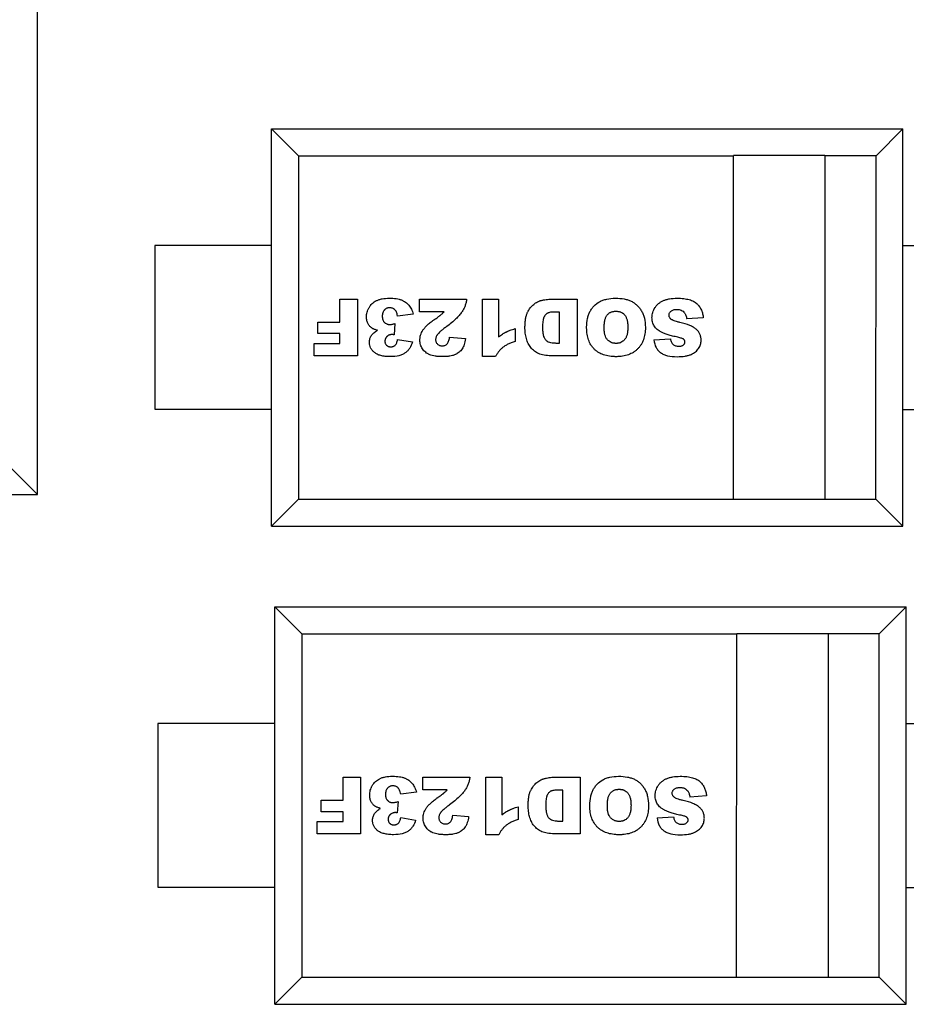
# Model space of a CAD drawing. Header units: millimetres. Extents: x 453.6 to 545.9, y 214.7 to 294.3.
# Tile 17 of 58: x 487.7 to 491.5, y 260.8 to 265. Entities that reach past the tile are written whole.
import ezdxf

# ---------------------------------------------------------------- set-up
doc = ezdxf.new("R2010")
doc.units = ezdxf.units.MM
doc.header["$LTSCALE"] = 30.734
doc.layers.get('0').update_dxf_attribs({"linetype": 'CONTINUOUS'})

msp = doc.modelspace()

# ---------------------------------------------------------------- linework, layer by layer
at = {"linetype": 'Continuous'}
for p, q in [((487.7571, 263.0017), (487.7576, 265.7017)), ((488.7583, 262.8662), (488.7586, 264.5661)), ((488.7586, 264.5661), (491.4586, 264.5656)), ((488.7586, 264.5659), (488.874, 264.4505)), ((491.3432, 264.4501), (491.4586, 264.5655)), ((491.4583, 262.8657), (491.4586, 264.5656)), ((488.874, 264.4505), (488.8738, 262.9816)), ((488.874, 264.4505), (490.7339, 264.4502)), ((490.7336, 262.9812), (490.7339, 264.4502)), ((491.1248, 264.4507), (490.7339, 264.4508)), ((491.1248, 264.4501), (491.1246, 262.9812)), ((491.3432, 264.4501), (491.1248, 264.4501)), ((491.3429, 262.9811), (491.3432, 264.4501)), ((488.2585, 264.0663), (488.2584, 263.3663)), ((488.7585, 264.0662), (488.2585, 264.0663)), ((492.0085, 264.0656), (491.4585, 264.0657)), ((489.0504, 263.7384), (489.0504, 263.8373)), ((489.0504, 263.8373), (489.1255, 263.8372)), ((489.1255, 263.8372), (489.1255, 263.5951)), ((489.3908, 263.7826), (489.3908, 263.8372)), ((489.3908, 263.8372), (489.5925, 263.8372)), ((489.6607, 263.591), (489.6608, 263.8372)), ((489.6608, 263.8372), (489.7289, 263.8371)), ((489.7289, 263.8371), (489.7289, 263.6762)), ((489.9536, 263.8371), (490.0648, 263.8371)), ((490.0648, 263.8371), (490.0647, 263.595)), ((489.3641, 263.7733), (489.297, 263.7644)), ((489.4958, 263.7826), (489.3908, 263.7826)), ((489.9897, 263.7818), (489.9715, 263.7818)), ((489.9897, 263.6494), (489.9897, 263.7818)), ((490.6046, 263.7566), (490.5335, 263.7523)), ((488.9562, 263.6894), (488.9562, 263.7384)), ((488.9562, 263.7384), (489.0504, 263.7384)), ((489.2858, 263.7325), (489.2822, 263.6847)), ((489.7993, 263.7108), (489.7993, 263.6564)), ((489.0504, 263.6894), (488.9562, 263.6894)), ((489.0504, 263.6473), (489.0504, 263.6894)), ((489.297, 263.665), (489.3607, 263.6537)), ((489.5198, 263.674), (489.5875, 263.6685)), ((490.3932, 263.6629), (490.4636, 263.6671)), ((488.9402, 263.5952), (488.9402, 263.6474)), ((488.9402, 263.6474), (489.0504, 263.6473)), ((489.1255, 263.5951), (488.9402, 263.5952)), ((489.7165, 263.591), (489.6607, 263.591)), ((490.0647, 263.595), (489.9536, 263.595)), ((488.2584, 263.3663), (488.7584, 263.3662)), ((491.4584, 263.3657), (492.0084, 263.3656)), ((487.7571, 263.0017), (487.6417, 263.1171)), ((486.0572, 263.002), (487.7571, 263.0017)), ((488.7583, 262.8662), (488.8738, 262.9816)), ((488.8738, 262.9816), (491.3429, 262.9811)), ((491.3429, 262.9811), (491.4583, 262.8657)), ((488.7583, 262.8662), (491.4583, 262.8657)), ((488.7719, 260.8215), (488.7722, 262.5214)), ((488.7722, 262.5214), (491.4722, 262.521)), ((488.7722, 262.5213), (488.8876, 262.4058)), ((491.3568, 262.4054), (491.4722, 262.5208)), ((491.4719, 260.821), (491.4722, 262.521)), ((488.8876, 262.4058), (488.8874, 260.9369)), ((488.8876, 262.4058), (490.7475, 262.4055)), ((490.7472, 260.9366), (490.7475, 262.4055)), ((491.1385, 262.4061), (490.7475, 262.4061)), ((491.1385, 262.4055), (491.1382, 260.9365)), ((491.3568, 262.4054), (491.1385, 262.4055)), ((491.3565, 260.9365), (491.3568, 262.4054)), ((488.2721, 262.0216), (488.272, 261.3216)), ((488.7721, 262.0215), (488.2721, 262.0216)), ((492.0221, 262.021), (491.4721, 262.021)), ((489.064, 261.6937), (489.0641, 261.7926)), ((489.0641, 261.7926), (489.1391, 261.7926)), ((489.1391, 261.7926), (489.1391, 261.5505)), ((489.4044, 261.7379), (489.4044, 261.7925)), ((489.4044, 261.7925), (489.6061, 261.7925)), ((489.6744, 261.5464), (489.6744, 261.7925)), ((489.6744, 261.7925), (489.7425, 261.7925)), ((489.7425, 261.7925), (489.7425, 261.6316)), ((489.9673, 261.7924), (490.0784, 261.7924)), ((490.0784, 261.7924), (490.0784, 261.5503)), ((489.3777, 261.7286), (489.3107, 261.7198)), ((489.5094, 261.7379), (489.4044, 261.7379)), ((490.0033, 261.7372), (489.9851, 261.7372)), ((490.0033, 261.6048), (490.0033, 261.7372)), ((488.9698, 261.6447), (488.9698, 261.6937)), ((488.9698, 261.6937), (489.064, 261.6937)), ((489.2994, 261.6879), (489.2958, 261.64)), ((490.6182, 261.712), (490.5471, 261.7076)), ((489.064, 261.6447), (488.9698, 261.6447)), ((489.064, 261.6027), (489.064, 261.6447)), ((489.8129, 261.6662), (489.8129, 261.6117)), ((488.9538, 261.5505), (488.9538, 261.6027)), ((488.9538, 261.6027), (489.064, 261.6027)), ((489.3107, 261.6204), (489.3743, 261.6091)), ((489.5334, 261.6293), (489.6011, 261.6239)), ((490.4068, 261.6182), (490.4772, 261.6224)), ((489.1391, 261.5505), (488.9538, 261.5505)), ((489.7301, 261.5464), (489.6744, 261.5464)), ((490.0784, 261.5503), (489.9672, 261.5503)), ((488.272, 261.3216), (488.772, 261.3215)), ((491.472, 261.321), (492.022, 261.321)), ((488.7719, 260.8215), (488.8874, 260.9369)), ((488.8874, 260.9369), (491.3565, 260.9365)), ((491.3565, 260.9365), (491.4719, 260.821)), ((488.7719, 260.8215), (491.4719, 260.821))]:
    msp.add_line(p, q, dxfattribs=at)
for points, knots in [([(489.211, 263.7037), (489.2063, 263.7049), (489.2, 263.7068), (489.1934, 263.7096), (489.1896, 263.7116), (489.1865, 263.7136), (489.1828, 263.7163), (489.1786, 263.7202), (489.1743, 263.7255), (489.1706, 263.7313), (489.1677, 263.7376), (489.1656, 263.7446), (489.1646, 263.7509), (489.1642, 263.7562), (489.1641, 263.7607), (489.1643, 263.7657), (489.165, 263.7726), (489.1667, 263.7811), (489.1695, 263.7894), (489.1725, 263.796), (489.1751, 263.8009), (489.178, 263.8056), (489.1822, 263.8115), (489.1884, 263.8182), (489.197, 263.8251), (489.2068, 263.8308), (489.218, 263.8354), (489.2352, 263.8398), (489.2505, 263.8411), (489.2618, 263.8411)], [0, 0, 0, 0, 0.04859, 0.072885, 0.09718, 0.116815, 0.136449, 0.175718, 0.214987, 0.254256, 0.293525, 0.332794, 0.372063, 0.391698, 0.411332, 0.435735, 0.460138, 0.508944, 0.55775, 0.582153, 0.606555, 0.631089, 0.655622, 0.704688, 0.753755, 0.802821, 0.852116, 0.901411, 1, 1, 1, 1]), ([(489.2618, 263.8411), (489.2727, 263.8411), (489.2875, 263.8401), (489.3017, 263.8373), (489.3089, 263.8352), (489.3139, 263.8334), (489.3185, 263.8314), (489.3244, 263.8283), (489.3313, 263.824), (489.3388, 263.818), (489.3453, 263.8109), (489.3511, 263.803), (489.3579, 263.7912), (489.3619, 263.7808), (489.3641, 263.7733)], [0, 0, 0, 0, 0.167158, 0.250737, 0.292526, 0.334315, 0.375921, 0.417526, 0.500736, 0.583947, 0.667158, 0.750368, 0.833579, 1, 1, 1, 1]), ([(489.5925, 263.8372), (489.5919, 263.8322), (489.5902, 263.8224), (489.5859, 263.8082), (489.5808, 263.7967), (489.5758, 263.7877), (489.5716, 263.7811), (489.5668, 263.7744), (489.559, 263.765), (489.5469, 263.7526), (489.5285, 263.7364), (489.5137, 263.7249), (489.5056, 263.7189)], [0, 0, 0, 0, 0.124999, 0.249999, 0.374998, 0.437498, 0.499998, 0.562497, 0.624997, 0.749996, 0.874996, 1, 1, 1, 1]), ([(489.9536, 263.595), (489.9426, 263.595), (489.9278, 263.5961), (489.9111, 263.5999), (489.9002, 263.6037), (489.8907, 263.6086), (489.879, 263.6166), (489.869, 263.6265), (489.8607, 263.6381), (489.8555, 263.6475), (489.8512, 263.6575), (489.8478, 263.6683), (489.8452, 263.6795), (489.8433, 263.6911), (489.8424, 263.701), (489.842, 263.709), (489.8419, 263.7164), (489.8421, 263.7247), (489.8426, 263.7366), (489.844, 263.7501), (489.8463, 263.7617), (489.8487, 263.7699), (489.8508, 263.7755), (489.8532, 263.7807), (489.8566, 263.7874), (489.8613, 263.7953), (489.8678, 263.8037), (489.8753, 263.8114), (489.8834, 263.818), (489.8916, 263.8234), (489.8987, 263.827), (489.9046, 263.8292), (489.9096, 263.8307), (489.9151, 263.8321), (489.923, 263.8339), (489.9326, 263.8356), (489.9434, 263.8368), (489.9503, 263.8371), (489.9536, 263.8371)], [0, 0, 0, 0, 0.044745, 0.06712, 0.089496, 0.111743, 0.133989, 0.178483, 0.201125, 0.223767, 0.24641, 0.269052, 0.291926, 0.314799, 0.337673, 0.34911, 0.360547, 0.378599, 0.396651, 0.432756, 0.46886, 0.486913, 0.504965, 0.523191, 0.541418, 0.577871, 0.614324, 0.650777, 0.68751, 0.724242, 0.760974, 0.77934, 0.797706, 0.822986, 0.848266, 0.898826, 0.949386, 1, 1, 1, 1]), ([(490.1057, 263.7167), (490.1058, 263.7303), (490.1077, 263.7489), (490.1136, 263.77), (490.1198, 263.7841), (490.1277, 263.7968), (490.1404, 263.8119), (490.1562, 263.824), (490.1753, 263.8328), (490.1967, 263.839), (490.2151, 263.8409), (490.2286, 263.8409)], [0, 0, 0, 0, 0.163754, 0.245632, 0.327509, 0.41157, 0.495632, 0.663754, 0.747816, 0.831877, 1, 1, 1, 1]), ([(490.2286, 263.8409), (490.2423, 263.8409), (490.2611, 263.8393), (490.2826, 263.834), (490.2968, 263.8283), (490.3095, 263.8209), (490.3211, 263.8115), (490.3313, 263.8002), (490.3404, 263.787), (490.3478, 263.7721), (490.3547, 263.7497), (490.3568, 263.7302), (490.3568, 263.7161)], [0, 0, 0, 0, 0.166314, 0.24947, 0.332627, 0.415784, 0.498941, 0.582098, 0.665255, 0.748941, 0.832627, 1, 1, 1, 1]), ([(490.4958, 263.674), (490.4876, 263.6757), (490.4724, 263.6792), (490.4532, 263.6845), (490.44, 263.6891), (490.4313, 263.6927), (490.4256, 263.6954), (490.4206, 263.6982), (490.4142, 263.7022), (490.4072, 263.7075), (490.4001, 263.7145), (490.3946, 263.7222), (490.3904, 263.7305), (490.3874, 263.7392), (490.3856, 263.7483), (490.385, 263.7567), (490.3853, 263.7639), (490.3861, 263.7714), (490.3881, 263.7805), (490.3922, 263.791), (490.3978, 263.8011), (490.4049, 263.8104), (490.4133, 263.8184), (490.4229, 263.8253), (490.4338, 263.831), (490.446, 263.8354), (490.4645, 263.8396), (490.4805, 263.8409), (490.4923, 263.8409)], [0, 0, 0, 0, 0.038214, 0.076425, 0.114635, 0.133741, 0.152846, 0.172125, 0.191403, 0.22996, 0.268517, 0.307075, 0.345207, 0.38334, 0.421473, 0.459606, 0.481928, 0.504249, 0.548893, 0.593536, 0.63818, 0.683209, 0.728238, 0.773267, 0.818297, 0.863722, 0.909148, 1, 1, 1, 1]), ([(490.4923, 263.8409), (490.5026, 263.8409), (490.5215, 263.8399), (490.5453, 263.8354), (490.5611, 263.8293), (490.5714, 263.8229), (490.5778, 263.8173), (490.5834, 263.8111), (490.59, 263.8023), (490.5967, 263.7904), (490.6021, 263.7744), (490.604, 263.7627), (490.6046, 263.7566)], [0, 0, 0, 0, 0.124682, 0.249364, 0.374046, 0.436387, 0.498728, 0.561387, 0.624046, 0.749364, 0.874682, 1, 1, 1, 1]), ([(489.297, 263.7644), (489.2964, 263.7678), (489.2949, 263.774), (489.2921, 263.7818), (489.2893, 263.787), (489.2867, 263.7904), (489.2847, 263.7925), (489.2825, 263.7943), (489.2795, 263.7963), (489.2753, 263.7984), (489.2706, 263.7996), (489.2666, 263.8001), (489.2633, 263.8002), (489.26, 263.8001), (489.2569, 263.7996), (489.2538, 263.7989), (489.25, 263.7974), (489.2463, 263.7954), (489.243, 263.7927), (489.2406, 263.7904), (489.2385, 263.7878), (489.2361, 263.7841), (489.2342, 263.78), (489.2329, 263.7754), (489.2322, 263.7718), (489.2318, 263.7686), (489.2317, 263.766), (489.2316, 263.7639), (489.2317, 263.7619), (489.2318, 263.7592), (489.2321, 263.756), (489.2327, 263.7533), (489.233, 263.7518), (489.2331, 263.7515)], [0, 0, 0, 0, 0.056413, 0.112826, 0.169239, 0.197446, 0.225652, 0.25342, 0.281187, 0.336722, 0.392257, 0.420025, 0.447792, 0.476588, 0.505384, 0.53418, 0.562976, 0.620568, 0.649364, 0.67816, 0.706606, 0.735052, 0.791943, 0.820389, 0.848835, 0.877281, 0.891504, 0.905727, 0.920159, 0.934591, 0.963455, 0.992319, 1, 1, 1, 1]), ([(490.5044, 263.7375), (490.4993, 263.7386), (490.4902, 263.7409), (490.4792, 263.7443), (490.4725, 263.7473), (490.4684, 263.7497), (490.4661, 263.7515), (490.4642, 263.7534), (490.462, 263.756), (490.4599, 263.7594), (490.4583, 263.7638), (490.4578, 263.7685), (490.4583, 263.7733), (490.4599, 263.7778), (490.4626, 263.782), (490.4664, 263.7859), (490.4712, 263.7892), (490.4769, 263.7915), (490.4824, 263.7927), (490.4872, 263.7931), (490.4916, 263.7932), (490.4964, 263.793), (490.4999, 263.7926), (490.5017, 263.7922), (490.502, 263.7921)], [0, 0, 0, 0, 0.054145, 0.108289, 0.162434, 0.189507, 0.216579, 0.244509, 0.272439, 0.328299, 0.384158, 0.440018, 0.498743, 0.557467, 0.616191, 0.674916, 0.734592, 0.794269, 0.853945, 0.883783, 0.913621, 0.953857, 0.994094, 1, 1, 1, 1]), ([(490.502, 263.7921), (490.5049, 263.7915), (490.5105, 263.7898), (490.518, 263.7853), (490.5236, 263.7797), (490.5275, 263.7737), (490.531, 263.7657), (490.5327, 263.7581), (490.5335, 263.7523)], [0, 0, 0, 0, 0.173223, 0.360168, 0.547112, 0.660334, 0.773556, 1, 1, 1, 1]), ([(489.2331, 263.7515), (489.2333, 263.7507), (489.2342, 263.7476), (489.2359, 263.7439), (489.2383, 263.7403), (489.2403, 263.7378), (489.2426, 263.7356), (489.2458, 263.7331), (489.2495, 263.7312), (489.2536, 263.7299), (489.2568, 263.7292), (489.2597, 263.7288), (489.262, 263.7287), (489.2639, 263.7286), (489.2659, 263.7287), (489.2689, 263.7289), (489.2732, 263.7295), (489.279, 263.7307), (489.2834, 263.7319), (489.2858, 263.7325)], [0, 0, 0, 0, 0.043448, 0.161854, 0.221057, 0.28026, 0.338643, 0.397026, 0.513793, 0.572176, 0.630559, 0.688942, 0.718134, 0.747325, 0.77891, 0.810494, 0.873663, 0.936831, 1, 1, 1, 1]), ([(489.4054, 263.704), (489.4076, 263.7073), (489.4128, 263.7142), (489.4215, 263.7232), (489.4298, 263.7307), (489.4367, 263.7364), (489.443, 263.7412), (489.4484, 263.7451), (489.4521, 263.7477), (489.4552, 263.7499), (489.4583, 263.7521), (489.4635, 263.7558), (489.4699, 263.7604), (489.4748, 263.764), (489.4779, 263.7664), (489.4797, 263.7679), (489.4814, 263.7693), (489.4839, 263.7714), (489.4871, 263.7743), (489.4913, 263.7781), (489.4943, 263.781), (489.4958, 263.7826)], [0, 0, 0, 0, 0.114365, 0.22873, 0.285913, 0.343095, 0.400278, 0.428869, 0.45746, 0.474414, 0.491369, 0.525278, 0.593095, 0.660913, 0.694821, 0.72873, 0.762639, 0.796548, 0.864365, 0.932183, 1, 1, 1, 1]), ([(489.9715, 263.7818), (489.9676, 263.7818), (489.9603, 263.7816), (489.9512, 263.7807), (489.9449, 263.7794), (489.9408, 263.778), (489.9381, 263.7767), (489.9358, 263.7753), (489.9327, 263.7731), (489.9293, 263.7697), (489.9262, 263.7655), (489.924, 263.7617), (489.9225, 263.7586), (489.9212, 263.7551), (489.9197, 263.7498), (489.9183, 263.7419), (489.9173, 263.7304), (489.917, 263.7213), (489.917, 263.7165)], [0, 0, 0, 0, 0.084525, 0.169055, 0.253584, 0.295849, 0.338113, 0.379948, 0.421783, 0.505454, 0.589124, 0.630959, 0.672794, 0.713695, 0.754596, 0.836397, 0.918199, 1, 1, 1, 1]), ([(490.1806, 263.7136), (490.1806, 263.7203), (490.1811, 263.7328), (490.1836, 263.7484), (490.187, 263.7588), (490.1906, 263.7656), (490.1937, 263.7698), (490.1972, 263.7734), (490.201, 263.7766), (490.2052, 263.7793), (490.2097, 263.7815), (490.2145, 263.7832), (490.2197, 263.7844), (490.2243, 263.7851), (490.2282, 263.7853), (490.2311, 263.7854), (490.2341, 263.7853), (490.2378, 263.7851), (490.2423, 263.7845), (490.2474, 263.7832), (490.2538, 263.7809), (490.2596, 263.7776), (490.2647, 263.7733), (490.2683, 263.7695), (490.2715, 263.7651), (490.2751, 263.7585), (490.2786, 263.7486), (490.2812, 263.7341), (490.2817, 263.7228), (490.2817, 263.7167)], [0, 0, 0, 0, 0.063337, 0.126675, 0.190013, 0.221682, 0.253351, 0.285081, 0.316811, 0.348541, 0.380271, 0.412001, 0.443732, 0.475462, 0.491327, 0.507192, 0.522581, 0.53797, 0.568749, 0.599527, 0.630305, 0.691862, 0.72264, 0.753418, 0.784241, 0.815064, 0.876709, 0.938355, 1, 1, 1, 1]), ([(489.2662, 263.5911), (489.2584, 263.5911), (489.2437, 263.5918), (489.2249, 263.5952), (489.212, 263.5998), (489.2033, 263.6046), (489.1977, 263.6088), (489.1927, 263.6134), (489.187, 263.6198), (489.1814, 263.6286), (489.1781, 263.6383), (489.1768, 263.6466), (489.1765, 263.6522), (489.1766, 263.657), (489.1772, 263.6621), (489.1785, 263.6681), (489.1812, 263.675), (489.1862, 263.6838), (489.1951, 263.6937), (489.2052, 263.7006), (489.211, 263.7037)], [0, 0, 0, 0, 0.077888, 0.155777, 0.233666, 0.27261, 0.311555, 0.350762, 0.389969, 0.468383, 0.546797, 0.586004, 0.625211, 0.648379, 0.671547, 0.717882, 0.764218, 0.810553, 0.905277, 1, 1, 1, 1]), ([(489.3928, 263.6676), (489.3929, 263.6693), (489.3935, 263.6746), (489.3963, 263.6869), (489.4011, 263.6972), (489.4054, 263.704)], [0, 0, 0, 0, 0.130928, 0.420619, 1, 1, 1, 1]), ([(489.5056, 263.7189), (489.5007, 263.7153), (489.4917, 263.7084), (489.4809, 263.6994), (489.4741, 263.693), (489.47, 263.6886), (489.4677, 263.6856), (489.4658, 263.6828), (489.4636, 263.6791), (489.4614, 263.6745), (489.4599, 263.6691), (489.4594, 263.6637), (489.4599, 263.6585), (489.4614, 263.6536), (489.4639, 263.6491), (489.4675, 263.6449), (489.4719, 263.6414), (489.4767, 263.6389), (489.4812, 263.6377), (489.485, 263.6372), (489.4881, 263.6371), (489.4912, 263.6372), (489.4952, 263.6377), (489.4998, 263.639), (489.5041, 263.6413), (489.5065, 263.6431), (489.5074, 263.6439)], [0, 0, 0, 0, 0.048575, 0.097153, 0.145731, 0.17002, 0.194309, 0.218598, 0.242887, 0.291465, 0.340043, 0.388621, 0.439458, 0.490295, 0.541133, 0.59197, 0.644371, 0.696773, 0.749174, 0.775375, 0.801575, 0.828803, 0.856031, 0.910488, 0.964944, 1, 1, 1, 1]), ([(489.7289, 263.6762), (489.7316, 263.6783), (489.7371, 263.6822), (489.7438, 263.6866), (489.7491, 263.6899), (489.753, 263.6921), (489.7563, 263.6939), (489.7589, 263.6952), (489.7608, 263.6962), (489.7628, 263.6971), (489.7655, 263.6984), (489.769, 263.7), (489.7734, 263.7018), (489.7797, 263.7043), (489.788, 263.7074), (489.7954, 263.7097), (489.7993, 263.7108)], [0, 0, 0, 0, 0.124618, 0.249236, 0.311545, 0.373854, 0.436163, 0.467318, 0.498472, 0.529818, 0.561163, 0.623854, 0.686545, 0.749236, 0.874618, 1, 1, 1, 1]), ([(489.917, 263.7165), (489.917, 263.7101), (489.9175, 263.6983), (489.9198, 263.6836), (489.9231, 263.6739), (489.9264, 263.6676), (489.9294, 263.6637), (489.9327, 263.6604), (489.938, 263.6565), (489.9458, 263.6528), (489.9553, 263.6506), (489.964, 263.6496), (489.9702, 263.6494), (489.9758, 263.6494), (489.982, 263.6494), (489.9866, 263.6494), (489.9897, 263.6494)], [0, 0, 0, 0, 0.107908, 0.215817, 0.323725, 0.377679, 0.431633, 0.485587, 0.539541, 0.64745, 0.755358, 0.809312, 0.863266, 0.89745, 0.931633, 1, 1, 1, 1]), ([(490.3568, 263.7161), (490.3568, 263.7062), (490.3554, 263.6876), (490.3492, 263.663), (490.3406, 263.6451), (490.3316, 263.6325), (490.3239, 263.6238), (490.3153, 263.616), (490.3026, 263.6071), (490.2883, 263.6002), (490.2724, 263.5954), (490.2596, 263.5928), (490.2483, 263.5915), (490.2389, 263.591), (490.2316, 263.5909), (490.2241, 263.591), (490.2145, 263.5915), (490.203, 263.5928), (490.19, 263.5953), (490.1739, 263.6), (490.1594, 263.6068), (490.1468, 263.6155), (490.1382, 263.6232), (490.1305, 263.6317), (490.1216, 263.6442), (490.1131, 263.6617), (490.108, 263.682), (490.106, 263.6998), (490.1056, 263.7101), (490.1057, 263.7158), (490.1057, 263.7167)], [0, 0, 0, 0, 0.06129, 0.122581, 0.183871, 0.214517, 0.245162, 0.275806, 0.306451, 0.367739, 0.398384, 0.429028, 0.459673, 0.474995, 0.490317, 0.506016, 0.521715, 0.553113, 0.584511, 0.615909, 0.678705, 0.710103, 0.741501, 0.773132, 0.804764, 0.868026, 0.931289, 0.962921, 0.994552, 1, 1, 1, 1]), ([(490.2817, 263.7167), (490.2817, 263.7106), (490.2812, 263.6991), (490.2786, 263.6846), (490.275, 263.6747), (490.2713, 263.668), (490.2681, 263.6637), (490.2646, 263.6599), (490.2595, 263.6556), (490.2538, 263.6523), (490.2476, 263.6499), (490.2426, 263.6487), (490.2382, 263.6481), (490.2346, 263.6478), (490.2317, 263.6478), (490.2288, 263.6478), (490.2251, 263.6481), (490.2205, 263.6487), (490.2154, 263.6499), (490.209, 263.6522), (490.2032, 263.6555), (490.198, 263.6598), (490.1944, 263.6635), (490.1911, 263.6677), (490.1874, 263.6741), (490.1837, 263.6836), (490.1816, 263.695), (490.1807, 263.7052), (490.1806, 263.7108), (490.1806, 263.7136)], [0, 0, 0, 0, 0.061888, 0.123775, 0.185663, 0.216607, 0.247551, 0.277999, 0.308447, 0.369343, 0.399791, 0.430239, 0.460687, 0.475911, 0.491135, 0.507007, 0.522879, 0.554622, 0.586366, 0.61811, 0.681597, 0.713341, 0.745084, 0.776949, 0.808813, 0.872542, 0.936271, 0.968136, 1, 1, 1, 1]), ([(490.4927, 263.5909), (490.5053, 263.5909), (490.5221, 263.5921), (490.5407, 263.596), (490.5524, 263.6002), (490.5625, 263.6054), (490.5712, 263.6115), (490.5787, 263.6185), (490.5848, 263.6264), (490.5895, 263.6348), (490.5929, 263.6434), (490.5946, 263.6509), (490.5952, 263.6569), (490.5954, 263.6624), (490.5951, 263.6685), (490.5938, 263.6773), (490.5905, 263.6876), (490.5851, 263.6967), (490.5794, 263.7035), (490.5745, 263.7082), (490.5689, 263.7126), (490.5601, 263.7183), (490.5417, 263.7274), (490.5207, 263.7338), (490.5044, 263.7375)], [0, 0, 0, 0, 0.083518, 0.125278, 0.167037, 0.208406, 0.249775, 0.291144, 0.332514, 0.37374, 0.414967, 0.456194, 0.476807, 0.49742, 0.528742, 0.560063, 0.622706, 0.685349, 0.716671, 0.747993, 0.779493, 0.810994, 0.873996, 1, 1, 1, 1]), ([(489.2822, 263.6847), (489.2813, 263.6848), (489.2795, 263.685), (489.2772, 263.6853), (489.2755, 263.6854), (489.2743, 263.6855), (489.2732, 263.6855), (489.2719, 263.6855), (489.2698, 263.6853), (489.2672, 263.685), (489.2643, 263.6844), (489.2606, 263.6832), (489.2572, 263.6814), (489.254, 263.6791), (489.2517, 263.6772), (489.2497, 263.675), (489.248, 263.6728), (489.2465, 263.6704), (489.2452, 263.668), (489.2443, 263.6654), (489.2436, 263.6628), (489.2432, 263.6601), (489.243, 263.6573), (489.2431, 263.6546), (489.2435, 263.6512), (489.2445, 263.6473), (489.2462, 263.6439), (489.248, 263.6414), (489.2496, 263.6397), (489.2514, 263.6382), (489.2539, 263.6364), (489.2567, 263.635), (489.2597, 263.6341), (489.2612, 263.6338), (489.262, 263.6336)], [0, 0, 0, 0, 0.01563, 0.031261, 0.046891, 0.054707, 0.062522, 0.078753, 0.094985, 0.127448, 0.159911, 0.192375, 0.257301, 0.289764, 0.322227, 0.35424, 0.386253, 0.418265, 0.450278, 0.48229, 0.514303, 0.546315, 0.578328, 0.608978, 0.639628, 0.700929, 0.762229, 0.79288, 0.82353, 0.853613, 0.883696, 0.943862, 0.973945, 1, 1, 1, 1]), ([(489.262, 263.6336), (489.2621, 263.6336), (489.263, 263.6334), (489.2645, 263.6333), (489.2663, 263.6331), (489.2677, 263.6331), (489.2692, 263.6331), (489.2711, 263.6333), (489.2734, 263.6335), (489.276, 263.6341), (489.2793, 263.6351), (489.2823, 263.6366), (489.2851, 263.6385), (489.2871, 263.6402), (489.2889, 263.6421), (489.291, 263.6451), (489.2933, 263.6497), (489.2955, 263.6566), (489.2966, 263.6621), (489.297, 263.665)], [0, 0, 0, 0, 0.00712, 0.060296, 0.086884, 0.113472, 0.141192, 0.168911, 0.22435, 0.279789, 0.335227, 0.446105, 0.501544, 0.556982, 0.612359, 0.667737, 0.778491, 0.889246, 1, 1, 1, 1]), ([(489.5875, 263.6685), (489.5861, 263.659), (489.5833, 263.6464), (489.5779, 263.6326), (489.5731, 263.6239), (489.5674, 263.6164), (489.5604, 263.6098), (489.5537, 263.6051), (489.5478, 263.6018), (489.5432, 263.5995), (489.5382, 263.5975), (489.5309, 263.5952), (489.5226, 263.5934), (489.5134, 263.5922), (489.5061, 263.5915), (489.4996, 263.5912), (489.4942, 263.5911), (489.4899, 263.591), (489.4856, 263.5911), (489.4799, 263.5912), (489.4731, 263.5915), (489.4655, 263.5922), (489.456, 263.5934), (489.4453, 263.5955), (489.4363, 263.5985), (489.43, 263.6014), (489.4239, 263.6046), (489.4171, 263.6094), (489.4099, 263.6161), (489.4036, 263.624), (489.3986, 263.6326), (489.3951, 263.6417), (489.393, 263.6514), (489.3924, 263.6602), (489.3926, 263.6656), (489.3928, 263.6676)], [0, 0, 0, 0, 0.079681, 0.119521, 0.159362, 0.199051, 0.238741, 0.27843, 0.298275, 0.31812, 0.338078, 0.358036, 0.397952, 0.41791, 0.437868, 0.457826, 0.467805, 0.477784, 0.488262, 0.49874, 0.519696, 0.540652, 0.561608, 0.603519, 0.645431, 0.666079, 0.686726, 0.728021, 0.769316, 0.810611, 0.851905, 0.8932, 0.934495, 0.97579, 1, 1, 1, 1]), ([(489.5074, 263.6439), (489.5079, 263.6444), (489.5097, 263.6462), (489.5126, 263.6499), (489.5167, 263.6585), (489.5188, 263.6672), (489.5198, 263.674)], [0, 0, 0, 0, 0.081812, 0.311359, 0.540906, 1, 1, 1, 1]), ([(490.3932, 263.6629), (490.3947, 263.6504), (490.3994, 263.6342), (490.4107, 263.6175), (490.4216, 263.6077), (490.4351, 263.6003), (490.4569, 263.593), (490.4773, 263.5909), (490.4927, 263.5909)], [0, 0, 0, 0, 0.249754, 0.374631, 0.499507, 0.624631, 0.749754, 1, 1, 1, 1]), ([(490.4636, 263.6671), (490.4646, 263.6616), (490.4675, 263.6522), (490.4736, 263.6441), (490.4801, 263.6398), (490.4858, 263.6375), (490.4913, 263.6363), (490.4961, 263.6359), (490.4998, 263.6358), (490.5032, 263.6359), (490.5071, 263.6362), (490.5115, 263.637), (490.516, 263.6387), (490.5196, 263.6412), (490.5225, 263.6442), (490.5246, 263.6474), (490.5258, 263.6509), (490.5262, 263.6544), (490.526, 263.6566), (490.5258, 263.6574)], [0, 0, 0, 0, 0.13159, 0.26318, 0.328975, 0.39477, 0.460565, 0.493462, 0.52636, 0.55369, 0.58102, 0.635681, 0.690341, 0.745002, 0.799662, 0.854323, 0.908983, 0.963643, 1, 1, 1, 1]), ([(490.5258, 263.6574), (490.5258, 263.6575), (490.5256, 263.6585), (490.5249, 263.6603), (490.5235, 263.6624), (490.522, 263.664), (490.5208, 263.6651), (490.5193, 263.6663), (490.5166, 263.6678), (490.5105, 263.6704), (490.5024, 263.6726), (490.4958, 263.674)], [0, 0, 0, 0, 0.012083, 0.153506, 0.294928, 0.365639, 0.436351, 0.506811, 0.577271, 0.718191, 1, 1, 1, 1]), ([(489.3607, 263.6537), (489.358, 263.6437), (489.3522, 263.6303), (489.3408, 263.616), (489.3305, 263.607), (489.3182, 263.5999), (489.2985, 263.5931), (489.2801, 263.5911), (489.2662, 263.5911)], [0, 0, 0, 0, 0.25, 0.375, 0.5, 0.625, 0.749999, 1, 1, 1, 1]), ([(489.7993, 263.6564), (489.7936, 263.6545), (489.7828, 263.6507), (489.7685, 263.6443), (489.7582, 263.6385), (489.751, 263.6335), (489.746, 263.6297), (489.7415, 263.6256), (489.7356, 263.6199), (489.729, 263.6123), (489.7221, 263.6022), (489.7182, 263.5948), (489.7165, 263.591)], [0, 0, 0, 0, 0.124529, 0.249058, 0.373587, 0.435851, 0.498116, 0.560851, 0.623587, 0.749058, 0.874529, 1, 1, 1, 1]), ([(489.2246, 261.659), (489.2199, 261.6602), (489.2137, 261.6622), (489.2071, 261.6649), (489.2032, 261.6669), (489.2001, 261.6689), (489.1964, 261.6717), (489.1923, 261.6756), (489.188, 261.6809), (489.1842, 261.6867), (489.1813, 261.693), (489.1792, 261.6999), (489.1782, 261.7062), (489.1778, 261.7116), (489.1777, 261.7161), (489.1779, 261.721), (489.1786, 261.7279), (489.1803, 261.7364), (489.1832, 261.7448), (489.1861, 261.7513), (489.1887, 261.7562), (489.1916, 261.7609), (489.1959, 261.7668), (489.202, 261.7735), (489.2106, 261.7804), (489.2204, 261.7862), (489.2316, 261.7908), (489.2488, 261.7951), (489.2641, 261.7964), (489.2754, 261.7964)], [0, 0, 0, 0, 0.04859, 0.072885, 0.09718, 0.116815, 0.136449, 0.175718, 0.214987, 0.254256, 0.293525, 0.332794, 0.372063, 0.391698, 0.411332, 0.435735, 0.460138, 0.508944, 0.55775, 0.582153, 0.606555, 0.631089, 0.655622, 0.704688, 0.753755, 0.802821, 0.852116, 0.901411, 1, 1, 1, 1]), ([(489.2754, 261.7964), (489.2864, 261.7964), (489.3011, 261.7955), (489.3153, 261.7926), (489.3225, 261.7905), (489.3275, 261.7887), (489.3321, 261.7867), (489.338, 261.7837), (489.3449, 261.7794), (489.3524, 261.7733), (489.359, 261.7663), (489.3648, 261.7583), (489.3715, 261.7465), (489.3755, 261.7362), (489.3777, 261.7286)], [0, 0, 0, 0, 0.167158, 0.250737, 0.292526, 0.334315, 0.375921, 0.417526, 0.500736, 0.583947, 0.667158, 0.750368, 0.833579, 1, 1, 1, 1]), ([(489.6061, 261.7925), (489.6055, 261.7875), (489.6038, 261.7777), (489.5995, 261.7635), (489.5944, 261.752), (489.5894, 261.7431), (489.5853, 261.7365), (489.5804, 261.7298), (489.5726, 261.7204), (489.5605, 261.7079), (489.5421, 261.6918), (489.5273, 261.6802), (489.5193, 261.6743)], [0, 0, 0, 0, 0.124999, 0.249999, 0.374998, 0.437498, 0.499998, 0.562497, 0.624997, 0.749996, 0.874996, 1, 1, 1, 1]), ([(489.9672, 261.5503), (489.9563, 261.5503), (489.9414, 261.5515), (489.9247, 261.5552), (489.9139, 261.559), (489.9043, 261.5639), (489.8926, 261.5719), (489.8826, 261.5819), (489.8743, 261.5934), (489.8691, 261.6028), (489.8648, 261.6129), (489.8614, 261.6236), (489.8588, 261.6349), (489.8569, 261.6464), (489.856, 261.6563), (489.8557, 261.6644), (489.8556, 261.6717), (489.8557, 261.6801), (489.8562, 261.6919), (489.8576, 261.7054), (489.8599, 261.7171), (489.8623, 261.7253), (489.8644, 261.7309), (489.8668, 261.7361), (489.8702, 261.7428), (489.8749, 261.7506), (489.8814, 261.7591), (489.8889, 261.7667), (489.897, 261.7733), (489.9052, 261.7788), (489.9124, 261.7823), (489.9182, 261.7845), (489.9232, 261.786), (489.9287, 261.7874), (489.9366, 261.7892), (489.9462, 261.7909), (489.957, 261.7922), (489.9639, 261.7924), (489.9673, 261.7924)], [0, 0, 0, 0, 0.044745, 0.06712, 0.089496, 0.111743, 0.133989, 0.178483, 0.201125, 0.223767, 0.24641, 0.269052, 0.291926, 0.314799, 0.337673, 0.34911, 0.360547, 0.378599, 0.396651, 0.432756, 0.46886, 0.486913, 0.504965, 0.523191, 0.541418, 0.577871, 0.614324, 0.650777, 0.68751, 0.724242, 0.760974, 0.77934, 0.797706, 0.822986, 0.848266, 0.898826, 0.949386, 1, 1, 1, 1]), ([(490.1193, 261.672), (490.1194, 261.6856), (490.1213, 261.7042), (490.1272, 261.7254), (490.1334, 261.7395), (490.1414, 261.7521), (490.154, 261.7672), (490.1698, 261.7794), (490.189, 261.7882), (490.2103, 261.7944), (490.2288, 261.7963), (490.2422, 261.7963)], [0, 0, 0, 0, 0.163754, 0.245632, 0.327509, 0.41157, 0.495632, 0.663754, 0.747816, 0.831877, 1, 1, 1, 1]), ([(490.2422, 261.7963), (490.2559, 261.7963), (490.2747, 261.7947), (490.2962, 261.7893), (490.3105, 261.7837), (490.3232, 261.7762), (490.3347, 261.7668), (490.3449, 261.7555), (490.354, 261.7424), (490.3614, 261.7274), (490.3683, 261.705), (490.3704, 261.6856), (490.3704, 261.6714)], [0, 0, 0, 0, 0.166314, 0.24947, 0.332627, 0.415784, 0.498941, 0.582098, 0.665255, 0.748941, 0.832627, 1, 1, 1, 1]), ([(490.5094, 261.6293), (490.5012, 261.631), (490.486, 261.6345), (490.4668, 261.6399), (490.4537, 261.6444), (490.4449, 261.6481), (490.4392, 261.6508), (490.4342, 261.6536), (490.4278, 261.6575), (490.4208, 261.6628), (490.4137, 261.6698), (490.4082, 261.6775), (490.4041, 261.6858), (490.401, 261.6945), (490.3992, 261.7037), (490.3987, 261.7121), (490.3989, 261.7192), (490.3997, 261.7267), (490.4018, 261.7359), (490.4058, 261.7463), (490.4115, 261.7565), (490.4186, 261.7658), (490.4269, 261.7738), (490.4365, 261.7806), (490.4474, 261.7863), (490.4597, 261.7908), (490.4781, 261.795), (490.4942, 261.7962), (490.5059, 261.7962)], [0, 0, 0, 0, 0.038214, 0.076425, 0.114635, 0.133741, 0.152846, 0.172125, 0.191403, 0.22996, 0.268517, 0.307075, 0.345207, 0.38334, 0.421473, 0.459606, 0.481928, 0.504249, 0.548893, 0.593536, 0.63818, 0.683209, 0.728238, 0.773267, 0.818297, 0.863722, 0.909148, 1, 1, 1, 1]), ([(490.5059, 261.7962), (490.5162, 261.7962), (490.5351, 261.7952), (490.5589, 261.7908), (490.5747, 261.7846), (490.585, 261.7782), (490.5914, 261.7726), (490.597, 261.7664), (490.6037, 261.7577), (490.6103, 261.7457), (490.6158, 261.7298), (490.6177, 261.7181), (490.6182, 261.712)], [0, 0, 0, 0, 0.124682, 0.249364, 0.374046, 0.436387, 0.498728, 0.561387, 0.624046, 0.749364, 0.874682, 1, 1, 1, 1]), ([(489.3107, 261.7198), (489.31, 261.7231), (489.3085, 261.7294), (489.3057, 261.7372), (489.3029, 261.7424), (489.3003, 261.7457), (489.2983, 261.7478), (489.2961, 261.7496), (489.2931, 261.7517), (489.2889, 261.7537), (489.2842, 261.7549), (489.2802, 261.7554), (489.277, 261.7556), (489.2737, 261.7554), (489.2705, 261.755), (489.2674, 261.7542), (489.2636, 261.7528), (489.26, 261.7507), (489.2566, 261.7481), (489.2543, 261.7458), (489.2521, 261.7432), (489.2497, 261.7395), (489.2478, 261.7353), (489.2465, 261.7308), (489.2458, 261.7271), (489.2454, 261.724), (489.2453, 261.7213), (489.2453, 261.7193), (489.2453, 261.7172), (489.2454, 261.7145), (489.2458, 261.7114), (489.2463, 261.7086), (489.2466, 261.7072), (489.2467, 261.7069)], [0, 0, 0, 0, 0.056413, 0.112826, 0.169239, 0.197446, 0.225652, 0.25342, 0.281187, 0.336722, 0.392257, 0.420025, 0.447792, 0.476588, 0.505384, 0.53418, 0.562976, 0.620568, 0.649364, 0.67816, 0.706606, 0.735052, 0.791943, 0.820389, 0.848835, 0.877281, 0.891504, 0.905727, 0.920159, 0.934591, 0.963455, 0.992319, 1, 1, 1, 1]), ([(489.4191, 261.6593), (489.4212, 261.6627), (489.4264, 261.6696), (489.4351, 261.6786), (489.4434, 261.686), (489.4503, 261.6917), (489.4567, 261.6965), (489.462, 261.7005), (489.4657, 261.7031), (489.4688, 261.7052), (489.472, 261.7074), (489.4771, 261.7111), (489.4835, 261.7157), (489.4884, 261.7194), (489.4915, 261.7218), (489.4934, 261.7233), (489.495, 261.7247), (489.4975, 261.7268), (489.5007, 261.7296), (489.5049, 261.7335), (489.5079, 261.7364), (489.5094, 261.7379)], [0, 0, 0, 0, 0.114365, 0.22873, 0.285913, 0.343095, 0.400278, 0.428869, 0.45746, 0.474414, 0.491369, 0.525278, 0.593095, 0.660913, 0.694821, 0.72873, 0.762639, 0.796548, 0.864365, 0.932183, 1, 1, 1, 1]), ([(489.9851, 261.7372), (489.9812, 261.7372), (489.974, 261.737), (489.9648, 261.7361), (489.9585, 261.7347), (489.9544, 261.7333), (489.9517, 261.7321), (489.9494, 261.7307), (489.9463, 261.7284), (489.9429, 261.7251), (489.9398, 261.7209), (489.9376, 261.717), (489.9361, 261.7139), (489.9348, 261.7105), (489.9333, 261.7052), (489.9319, 261.6973), (489.9309, 261.6857), (489.9307, 261.6767), (489.9307, 261.6718)], [0, 0, 0, 0, 0.084525, 0.169055, 0.253584, 0.295849, 0.338113, 0.379948, 0.421783, 0.505454, 0.589124, 0.630959, 0.672794, 0.713695, 0.754596, 0.836397, 0.918199, 1, 1, 1, 1]), ([(490.1942, 261.669), (490.1942, 261.6757), (490.1948, 261.6881), (490.1972, 261.7038), (490.2007, 261.7142), (490.2042, 261.721), (490.2074, 261.7252), (490.2109, 261.7288), (490.2147, 261.7319), (490.2188, 261.7346), (490.2233, 261.7368), (490.2282, 261.7385), (490.2333, 261.7398), (490.2379, 261.7404), (490.2418, 261.7406), (490.2448, 261.7407), (490.2477, 261.7406), (490.2514, 261.7404), (490.256, 261.7398), (490.2611, 261.7386), (490.2674, 261.7363), (490.2732, 261.7329), (490.2783, 261.7286), (490.2819, 261.7248), (490.2851, 261.7205), (490.2887, 261.7138), (490.2923, 261.7039), (490.2948, 261.6895), (490.2954, 261.6781), (490.2954, 261.6721)], [0, 0, 0, 0, 0.063337, 0.126675, 0.190013, 0.221682, 0.253351, 0.285081, 0.316811, 0.348541, 0.380271, 0.412001, 0.443732, 0.475462, 0.491327, 0.507192, 0.522581, 0.53797, 0.568749, 0.599527, 0.630305, 0.691862, 0.72264, 0.753418, 0.784241, 0.815064, 0.876709, 0.938355, 1, 1, 1, 1]), ([(490.518, 261.6928), (490.5129, 261.6939), (490.5038, 261.6962), (490.4929, 261.6997), (490.4861, 261.7026), (490.482, 261.705), (490.4797, 261.7068), (490.4778, 261.7087), (490.4756, 261.7113), (490.4735, 261.7148), (490.4719, 261.7191), (490.4714, 261.7238), (490.4719, 261.7286), (490.4735, 261.7331), (490.4762, 261.7373), (490.48, 261.7413), (490.4848, 261.7446), (490.4905, 261.7469), (490.496, 261.748), (490.5009, 261.7485), (490.5052, 261.7486), (490.5101, 261.7484), (490.5136, 261.7479), (490.5154, 261.7475), (490.5156, 261.7475)], [0, 0, 0, 0, 0.054145, 0.108289, 0.162434, 0.189507, 0.216579, 0.244509, 0.272439, 0.328299, 0.384158, 0.440018, 0.498743, 0.557467, 0.616191, 0.674916, 0.734592, 0.794269, 0.853945, 0.883783, 0.913621, 0.953857, 0.994094, 1, 1, 1, 1]), ([(490.5156, 261.7475), (490.5185, 261.7469), (490.5242, 261.7451), (490.5316, 261.7406), (490.5372, 261.7351), (490.5411, 261.7291), (490.5446, 261.721), (490.5463, 261.7134), (490.5471, 261.7076)], [0, 0, 0, 0, 0.173223, 0.360168, 0.547112, 0.660334, 0.773556, 1, 1, 1, 1]), ([(489.2467, 261.7069), (489.2469, 261.706), (489.2478, 261.703), (489.2495, 261.6992), (489.2519, 261.6956), (489.2539, 261.6931), (489.2562, 261.691), (489.2595, 261.6885), (489.2631, 261.6865), (489.2672, 261.6852), (489.2704, 261.6845), (489.2733, 261.6842), (489.2757, 261.684), (489.2775, 261.684), (489.2795, 261.684), (489.2826, 261.6843), (489.2868, 261.6849), (489.2926, 261.6861), (489.2971, 261.6872), (489.2994, 261.6879)], [0, 0, 0, 0, 0.043448, 0.161854, 0.221057, 0.28026, 0.338643, 0.397026, 0.513793, 0.572176, 0.630559, 0.688942, 0.718134, 0.747325, 0.77891, 0.810494, 0.873663, 0.936831, 1, 1, 1, 1]), ([(490.5064, 261.5462), (490.5189, 261.5462), (490.5358, 261.5474), (490.5543, 261.5513), (490.566, 261.5555), (490.5761, 261.5607), (490.5849, 261.5668), (490.5923, 261.5738), (490.5984, 261.5817), (490.6032, 261.5901), (490.6065, 261.5988), (490.6082, 261.6062), (490.6089, 261.6123), (490.6091, 261.6177), (490.6088, 261.6239), (490.6074, 261.6327), (490.6042, 261.6429), (490.5987, 261.6521), (490.593, 261.6588), (490.5882, 261.6635), (490.5825, 261.668), (490.5737, 261.6736), (490.5553, 261.6827), (490.5343, 261.6891), (490.518, 261.6928)], [0, 0, 0, 0, 0.083518, 0.125278, 0.167037, 0.208406, 0.249775, 0.291144, 0.332514, 0.37374, 0.414967, 0.456194, 0.476807, 0.49742, 0.528742, 0.560063, 0.622706, 0.685349, 0.716671, 0.747993, 0.779493, 0.810994, 0.873996, 1, 1, 1, 1]), ([(489.2799, 261.5464), (489.272, 261.5464), (489.2573, 261.5472), (489.2385, 261.5505), (489.2256, 261.5551), (489.2169, 261.5599), (489.2113, 261.5641), (489.2063, 261.5687), (489.2006, 261.5752), (489.1951, 261.5839), (489.1917, 261.5936), (489.1904, 261.6019), (489.1901, 261.6076), (489.1902, 261.6124), (489.1908, 261.6174), (489.1921, 261.6235), (489.1948, 261.6304), (489.1998, 261.6391), (489.2088, 261.6491), (489.2188, 261.6559), (489.2246, 261.659)], [0, 0, 0, 0, 0.077888, 0.155777, 0.233666, 0.27261, 0.311555, 0.350762, 0.389969, 0.468383, 0.546797, 0.586004, 0.625211, 0.648379, 0.671547, 0.717882, 0.764218, 0.810553, 0.905277, 1, 1, 1, 1]), ([(489.2958, 261.64), (489.2949, 261.6401), (489.2932, 261.6404), (489.2908, 261.6406), (489.2891, 261.6408), (489.2879, 261.6408), (489.2868, 261.6408), (489.2855, 261.6408), (489.2834, 261.6407), (489.2809, 261.6404), (489.2779, 261.6397), (489.2742, 261.6385), (489.2708, 261.6368), (489.2676, 261.6345), (489.2654, 261.6325), (489.2633, 261.6303), (489.2616, 261.6281), (489.2601, 261.6258), (489.2588, 261.6233), (489.2579, 261.6208), (489.2572, 261.6182), (489.2568, 261.6155), (489.2566, 261.6127), (489.2568, 261.61), (489.2571, 261.6066), (489.2582, 261.6027), (489.2599, 261.5992), (489.2617, 261.5968), (489.2632, 261.5951), (489.265, 261.5935), (489.2675, 261.5918), (489.2703, 261.5904), (489.2733, 261.5894), (489.2749, 261.5891), (489.2756, 261.589)], [0, 0, 0, 0, 0.01563, 0.031261, 0.046891, 0.054707, 0.062522, 0.078753, 0.094985, 0.127448, 0.159911, 0.192375, 0.257301, 0.289764, 0.322227, 0.35424, 0.386253, 0.418265, 0.450278, 0.48229, 0.514303, 0.546315, 0.578328, 0.608978, 0.639628, 0.700929, 0.762229, 0.79288, 0.82353, 0.853613, 0.883696, 0.943862, 0.973945, 1, 1, 1, 1]), ([(489.4064, 261.623), (489.4065, 261.6246), (489.4071, 261.6299), (489.4099, 261.6422), (489.4147, 261.6526), (489.4191, 261.6593)], [0, 0, 0, 0, 0.130928, 0.420619, 1, 1, 1, 1]), ([(489.5193, 261.6743), (489.5143, 261.6706), (489.5053, 261.6637), (489.4945, 261.6547), (489.4878, 261.6484), (489.4837, 261.6439), (489.4813, 261.6409), (489.4794, 261.6381), (489.4772, 261.6344), (489.4751, 261.6298), (489.4735, 261.6244), (489.473, 261.6191), (489.4735, 261.6139), (489.4751, 261.6089), (489.4776, 261.6044), (489.4812, 261.6002), (489.4855, 261.5967), (489.4903, 261.5943), (489.4948, 261.593), (489.4986, 261.5925), (489.5017, 261.5924), (489.5048, 261.5925), (489.5088, 261.5931), (489.5134, 261.5943), (489.5177, 261.5966), (489.5201, 261.5985), (489.521, 261.5993)], [0, 0, 0, 0, 0.048575, 0.097153, 0.145731, 0.17002, 0.194309, 0.218598, 0.242887, 0.291465, 0.340043, 0.388621, 0.439458, 0.490295, 0.541133, 0.59197, 0.644371, 0.696773, 0.749174, 0.775375, 0.801575, 0.828803, 0.856031, 0.910488, 0.964944, 1, 1, 1, 1]), ([(489.7425, 261.6316), (489.7453, 261.6336), (489.7507, 261.6375), (489.7574, 261.642), (489.7627, 261.6452), (489.7666, 261.6475), (489.7699, 261.6493), (489.7725, 261.6506), (489.7744, 261.6515), (489.7764, 261.6525), (489.7791, 261.6537), (489.7826, 261.6553), (489.787, 261.6572), (489.7933, 261.6597), (489.8017, 261.6627), (489.809, 261.6651), (489.8129, 261.6662)], [0, 0, 0, 0, 0.124618, 0.249236, 0.311545, 0.373854, 0.436163, 0.467318, 0.498472, 0.529818, 0.561163, 0.623854, 0.686545, 0.749236, 0.874618, 1, 1, 1, 1]), ([(489.9307, 261.6718), (489.9307, 261.6654), (489.9312, 261.6536), (489.9335, 261.6389), (489.9367, 261.6292), (489.9401, 261.6229), (489.943, 261.619), (489.9464, 261.6157), (489.9516, 261.6119), (489.9594, 261.6082), (489.969, 261.6059), (489.9776, 261.605), (489.9839, 261.6048), (489.9894, 261.6048), (489.9956, 261.6048), (490.0002, 261.6048), (490.0033, 261.6048)], [0, 0, 0, 0, 0.107908, 0.215817, 0.323725, 0.377679, 0.431633, 0.485587, 0.539541, 0.64745, 0.755358, 0.809312, 0.863266, 0.89745, 0.931633, 1, 1, 1, 1]), ([(490.3704, 261.6714), (490.3704, 261.6616), (490.369, 261.643), (490.3628, 261.6183), (490.3542, 261.6005), (490.3453, 261.5878), (490.3375, 261.5791), (490.3289, 261.5713), (490.3162, 261.5624), (490.302, 261.5555), (490.286, 261.5507), (490.2733, 261.5481), (490.262, 261.5469), (490.2526, 261.5463), (490.2452, 261.5462), (490.2377, 261.5463), (490.2281, 261.5469), (490.2166, 261.5481), (490.2036, 261.5507), (490.1875, 261.5554), (490.1731, 261.5621), (490.1604, 261.5709), (490.1518, 261.5785), (490.1441, 261.5871), (490.1352, 261.5995), (490.1267, 261.6171), (490.1217, 261.6373), (490.1196, 261.6552), (490.1193, 261.6655), (490.1193, 261.6712), (490.1193, 261.672)], [0, 0, 0, 0, 0.06129, 0.122581, 0.183871, 0.214517, 0.245162, 0.275806, 0.306451, 0.367739, 0.398384, 0.429028, 0.459673, 0.474995, 0.490317, 0.506016, 0.521715, 0.553113, 0.584511, 0.615909, 0.678705, 0.710103, 0.741501, 0.773132, 0.804764, 0.868026, 0.931289, 0.962921, 0.994552, 1, 1, 1, 1]), ([(490.2954, 261.6721), (490.2954, 261.6659), (490.2948, 261.6545), (490.2922, 261.6399), (490.2887, 261.63), (490.285, 261.6233), (490.2817, 261.619), (490.2782, 261.6152), (490.2731, 261.6109), (490.2674, 261.6076), (490.2612, 261.6053), (490.2562, 261.604), (490.2519, 261.6034), (490.2482, 261.6032), (490.2454, 261.6031), (490.2425, 261.6032), (490.2387, 261.6034), (490.2341, 261.604), (490.229, 261.6053), (490.2226, 261.6076), (490.2168, 261.6109), (490.2116, 261.6152), (490.208, 261.6188), (490.2047, 261.623), (490.201, 261.6295), (490.1974, 261.6389), (490.1952, 261.6503), (490.1943, 261.6606), (490.1942, 261.6661), (490.1942, 261.669)], [0, 0, 0, 0, 0.061888, 0.123775, 0.185663, 0.216607, 0.247551, 0.277999, 0.308447, 0.369343, 0.399791, 0.430239, 0.460687, 0.475911, 0.491135, 0.507007, 0.522879, 0.554622, 0.586366, 0.61811, 0.681597, 0.713341, 0.745084, 0.776949, 0.808813, 0.872542, 0.936271, 0.968136, 1, 1, 1, 1]), ([(489.2756, 261.589), (489.2757, 261.5889), (489.2767, 261.5888), (489.2781, 261.5886), (489.2799, 261.5885), (489.2813, 261.5885), (489.2828, 261.5885), (489.2847, 261.5886), (489.287, 261.5889), (489.2896, 261.5894), (489.2929, 261.5905), (489.296, 261.592), (489.2987, 261.5939), (489.3007, 261.5955), (489.3025, 261.5974), (489.3046, 261.6004), (489.307, 261.6051), (489.3091, 261.612), (489.3102, 261.6174), (489.3107, 261.6204)], [0, 0, 0, 0, 0.00712, 0.060296, 0.086884, 0.113472, 0.141192, 0.168911, 0.22435, 0.279789, 0.335227, 0.446105, 0.501544, 0.556982, 0.612359, 0.667737, 0.778491, 0.889246, 1, 1, 1, 1]), ([(489.3743, 261.6091), (489.3716, 261.599), (489.3658, 261.5857), (489.3544, 261.5714), (489.3442, 261.5624), (489.3318, 261.5553), (489.3121, 261.5485), (489.2937, 261.5464), (489.2799, 261.5464)], [0, 0, 0, 0, 0.25, 0.375, 0.5, 0.625, 0.749999, 1, 1, 1, 1]), ([(489.6011, 261.6239), (489.5997, 261.6144), (489.5969, 261.6017), (489.5915, 261.588), (489.5868, 261.5792), (489.581, 261.5717), (489.574, 261.5651), (489.5673, 261.5605), (489.5615, 261.5572), (489.5568, 261.5549), (489.5518, 261.5528), (489.5445, 261.5505), (489.5362, 261.5487), (489.527, 261.5475), (489.5197, 261.5469), (489.5132, 261.5465), (489.5078, 261.5464), (489.5035, 261.5464), (489.4992, 261.5464), (489.4935, 261.5465), (489.4868, 261.5469), (489.4791, 261.5475), (489.4696, 261.5487), (489.4589, 261.5509), (489.4499, 261.5538), (489.4436, 261.5567), (489.4376, 261.56), (489.4307, 261.5647), (489.4235, 261.5714), (489.4172, 261.5793), (489.4122, 261.588), (489.4087, 261.5971), (489.4066, 261.6067), (489.406, 261.6155), (489.4063, 261.621), (489.4064, 261.623)], [0, 0, 0, 0, 0.079681, 0.119521, 0.159362, 0.199051, 0.238741, 0.27843, 0.298275, 0.31812, 0.338078, 0.358036, 0.397952, 0.41791, 0.437868, 0.457826, 0.467805, 0.477784, 0.488262, 0.49874, 0.519696, 0.540652, 0.561608, 0.603519, 0.645431, 0.666079, 0.686726, 0.728021, 0.769316, 0.810611, 0.851905, 0.8932, 0.934495, 0.97579, 1, 1, 1, 1]), ([(489.521, 261.5993), (489.5215, 261.5997), (489.5234, 261.6015), (489.5263, 261.6053), (489.5303, 261.6138), (489.5325, 261.6225), (489.5334, 261.6293)], [0, 0, 0, 0, 0.081812, 0.311359, 0.540906, 1, 1, 1, 1]), ([(489.8129, 261.6117), (489.8072, 261.6099), (489.7964, 261.606), (489.7821, 261.5996), (489.7719, 261.5938), (489.7646, 261.5889), (489.7597, 261.585), (489.7551, 261.581), (489.7493, 261.5753), (489.7427, 261.5676), (489.7358, 261.5575), (489.7319, 261.5502), (489.7301, 261.5464)], [0, 0, 0, 0, 0.124529, 0.249058, 0.373587, 0.435851, 0.498116, 0.560851, 0.623587, 0.749058, 0.874529, 1, 1, 1, 1]), ([(490.4068, 261.6182), (490.4083, 261.6058), (490.4131, 261.5895), (490.4243, 261.5729), (490.4352, 261.5631), (490.4487, 261.5556), (490.4705, 261.5484), (490.4909, 261.5462), (490.5064, 261.5462)], [0, 0, 0, 0, 0.249754, 0.374631, 0.499507, 0.624631, 0.749754, 1, 1, 1, 1]), ([(490.4772, 261.6224), (490.4782, 261.6169), (490.4811, 261.6075), (490.4872, 261.5995), (490.4937, 261.5952), (490.4995, 261.5928), (490.5049, 261.5917), (490.5097, 261.5912), (490.5134, 261.5911), (490.5168, 261.5912), (490.5207, 261.5915), (490.5251, 261.5924), (490.5296, 261.5941), (490.5332, 261.5965), (490.5361, 261.5995), (490.5382, 261.6027), (490.5394, 261.6063), (490.5398, 261.6097), (490.5396, 261.6119), (490.5394, 261.6127)], [0, 0, 0, 0, 0.13159, 0.26318, 0.328975, 0.39477, 0.460565, 0.493462, 0.52636, 0.55369, 0.58102, 0.635681, 0.690341, 0.745002, 0.799662, 0.854323, 0.908983, 0.963643, 1, 1, 1, 1]), ([(490.5394, 261.6127), (490.5394, 261.6128), (490.5392, 261.6138), (490.5385, 261.6156), (490.5371, 261.6177), (490.5357, 261.6193), (490.5344, 261.6205), (490.5329, 261.6216), (490.5303, 261.6231), (490.5241, 261.6258), (490.516, 261.628), (490.5094, 261.6293)], [0, 0, 0, 0, 0.012083, 0.153506, 0.294928, 0.365639, 0.436351, 0.506811, 0.577271, 0.718191, 1, 1, 1, 1])]:
    msp.add_open_spline(points, degree=3, knots=knots, dxfattribs=at)

doc.saveas('drawing.dxf')
